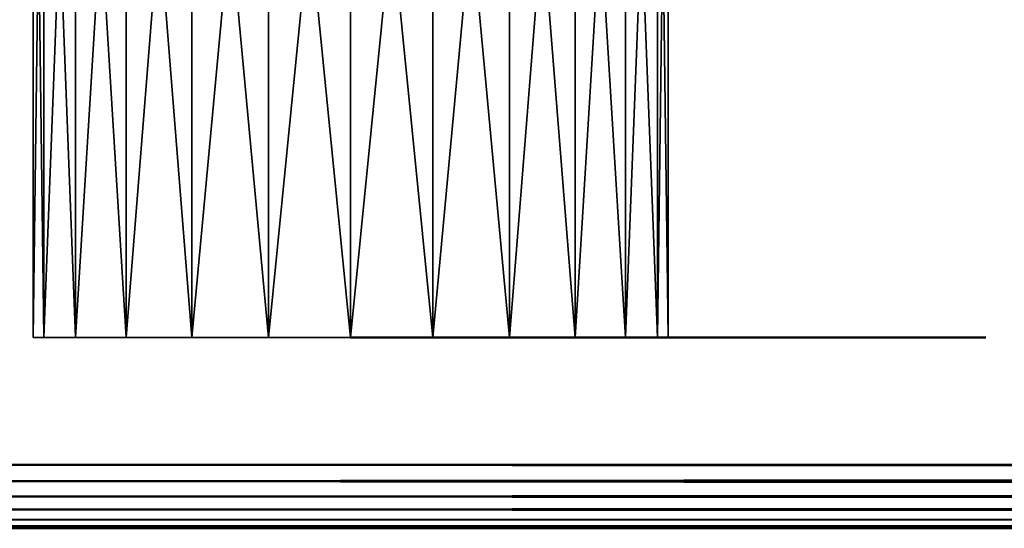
# Model space of a CAD drawing. Header units: millimetres. Extents: x 0 to 359, y -327 to 1.
# Tile 3 of 187: x 15.29 to 30.79, y -312.5 to -304.5. Entities that reach past the tile are written whole.
import ezdxf

# ---------------------------------------------------------------- set-up
doc = ezdxf.new("R2010")
doc.units = ezdxf.units.MM
doc.header["$MEASUREMENT"] = 0
doc.layers.add('0 Misc', color=7, linetype='Continuous', lineweight=35)
doc.layers.add('10 Raster Images', color=7, linetype='Continuous', lineweight=35)

msp = doc.modelspace()

# ---------------------------------------------------------------- linework, layer by layer
at = {"layer": '0 Misc', "color": 160, "linetype": 'Continuous', "lineweight": 25}
for p, q in [((25.33, -309.5, 36.706), (15.5, -309.5, 38)), ((25.5, -309.5, 38), (15.5, -309.5, 38)), ((25.33, -309.5, 68.706), (15.5, -309.5, 70)), ((25.5, -309.5, 70), (15.5, -309.5, 70)), ((25.5, -309.5, 203), (15.5, -309.5, 203)), ((25.33, -309.5, 204.294), (15.5, -309.5, 203)), ((25.33, -309.5, 233.706), (15.5, -309.5, 235)), ((25.5, -309.5, 235), (15.5, -309.5, 235)), ((24.83, -309.5, 35.5), (15.67, -309.5, 36.706)), ((25.33, -309.5, 36.706), (15.67, -309.5, 36.706)), ((25.5, -309.5, 38), (15.67, -309.5, 39.294)), ((25.33, -309.5, 39.294), (15.67, -309.5, 39.294)), ((24.83, -309.5, 67.5), (15.67, -309.5, 68.706)), ((25.33, -309.5, 68.706), (15.67, -309.5, 68.706)), ((25.5, -309.5, 70), (15.67, -309.5, 71.294)), ((25.33, -309.5, 71.294), (15.67, -309.5, 71.294)), ((24.83, -309.5, 200.5), (15.67, -309.5, 201.706)), ((25.33, -309.5, 201.706), (15.67, -309.5, 201.706)), ((25.5, -309.5, 203), (15.67, -309.5, 201.706)), ((25.33, -309.5, 204.294), (15.67, -309.5, 204.294)), ((24.83, -309.5, 232.5), (15.67, -309.5, 233.706)), ((25.33, -309.5, 233.706), (15.67, -309.5, 233.706)), ((25.5, -309.5, 235), (15.67, -309.5, 236.294)), ((25.33, -309.5, 236.294), (15.67, -309.5, 236.294)), ((24.83, -309.5, 35.5), (16.17, -309.5, 35.5)), ((25.33, -309.5, 39.294), (16.17, -309.5, 40.5)), ((24.83, -309.5, 40.5), (16.17, -309.5, 40.5)), ((24.83, -309.5, 67.5), (16.17, -309.5, 67.5)), ((25.33, -309.5, 71.294), (16.17, -309.5, 72.5)), ((24.83, -309.5, 72.5), (16.17, -309.5, 72.5)), ((24.036, -309.5, 199.464), (16.17, -309.5, 200.5)), ((24.83, -309.5, 200.5), (16.17, -309.5, 200.5)), ((25.33, -309.5, 204.294), (16.17, -309.5, 205.5)), ((24.83, -309.5, 205.5), (16.17, -309.5, 205.5)), ((24.036, -309.5, 231.464), (16.17, -309.5, 232.5)), ((24.83, -309.5, 232.5), (16.17, -309.5, 232.5)), ((25.33, -309.5, 236.294), (16.17, -309.5, 237.5)), ((24.83, -309.5, 237.5), (16.17, -309.5, 237.5)), ((23, -309.5, 33.67), (16.964, -309.5, 34.464)), ((24.036, -309.5, 34.464), (16.964, -309.5, 34.464)), ((24.83, -309.5, 35.5), (16.964, -309.5, 34.464)), ((24.83, -309.5, 40.5), (16.964, -309.5, 41.536)), ((24.036, -309.5, 41.536), (16.964, -309.5, 41.536)), ((23, -309.5, 65.67), (16.964, -309.5, 66.464)), ((24.036, -309.5, 66.464), (16.964, -309.5, 66.464)), ((24.83, -309.5, 67.5), (16.964, -309.5, 66.464)), ((24.83, -309.5, 72.5), (16.964, -309.5, 73.536)), ((24.036, -309.5, 73.536), (16.964, -309.5, 73.536)), ((23, -309.5, 198.67), (16.964, -309.5, 199.464)), ((24.036, -309.5, 199.464), (16.964, -309.5, 199.464)), ((24.83, -309.5, 205.5), (16.964, -309.5, 206.536)), ((24.036, -309.5, 206.536), (16.964, -309.5, 206.536)), ((23, -309.5, 230.67), (16.964, -309.5, 231.464)), ((24.036, -309.5, 231.464), (16.964, -309.5, 231.464)), ((24.83, -309.5, 237.5), (16.964, -309.5, 238.536)), ((24.036, -309.5, 238.536), (16.964, -309.5, 238.536)), ((21.794, -309.5, 33.17), (18, -309.5, 33.67)), ((23, -309.5, 33.67), (18, -309.5, 33.67)), ((24.036, -309.5, 41.536), (18, -309.5, 42.33)), ((23, -309.5, 42.33), (18, -309.5, 42.33)), ((21.794, -309.5, 65.17), (18, -309.5, 65.67)), ((23, -309.5, 65.67), (18, -309.5, 65.67)), ((24.036, -309.5, 73.536), (18, -309.5, 74.33)), ((23, -309.5, 74.33), (18, -309.5, 74.33)), ((21.794, -309.5, 198.17), (18, -309.5, 198.67)), ((23, -309.5, 198.67), (18, -309.5, 198.67)), ((24.036, -309.5, 206.536), (18, -309.5, 207.33)), ((23, -309.5, 207.33), (18, -309.5, 207.33)), ((21.794, -309.5, 230.17), (18, -309.5, 230.67)), ((23, -309.5, 230.67), (18, -309.5, 230.67)), ((24.036, -309.5, 238.536), (18, -309.5, 239.33)), ((23, -309.5, 239.33), (18, -309.5, 239.33)), ((21.794, -309.5, 33.17), (19.206, -309.5, 33.17)), ((23, -309.5, 42.33), (19.206, -309.5, 42.83)), ((21.794, -309.5, 42.83), (19.206, -309.5, 42.83)), ((21.794, -309.5, 65.17), (19.206, -309.5, 65.17)), ((23, -309.5, 74.33), (19.206, -309.5, 74.83)), ((21.794, -309.5, 74.83), (19.206, -309.5, 74.83)), ((21.794, -309.5, 198.17), (19.206, -309.5, 198.17)), ((23, -309.5, 207.33), (19.206, -309.5, 207.83)), ((21.794, -309.5, 207.83), (19.206, -309.5, 207.83)), ((21.794, -309.5, 230.17), (19.206, -309.5, 230.17)), ((23, -309.5, 239.33), (19.206, -309.5, 239.83)), ((21.794, -309.5, 239.83), (19.206, -309.5, 239.83))]:
    msp.add_line(p, q, dxfattribs=at).dxf.unprotected_set("ltscale", 0)
at = {"layer": '0 Misc', "color": 160, "linetype": 'Continuous', "lineweight": 50}
for p, q in [((4.5, -311.5, 3), (354.5, -311.5, 3)), ((354.5, -311.5, 165), (4.5, -311.5, 165)), ((4.5, -311.5, 168), (354.5, -311.5, 168)), ((354.5, -311.5, 330), (4.5, -311.5, 330)), ((4.5, -312.5, 164), (354.5, -312.5, 164)), ((354.5, -312.5, 4), (4.5, -312.5, 4)), ((4.5, -312.5, 329), (354.5, -312.5, 329)), ((354.5, -312.5, 169), (4.5, -312.5, 169))]:
    msp.add_line(p, q, dxfattribs=at).dxf.unprotected_set("ltscale", 0)
at = {"layer": '0 Misc', "color": 160, "linetype": 'Continuous', "lineweight": 50, "extrusion": (0, -1, 0)}
for centre in [(25.5, 38, 309.5), (25.5, 70, 309.5), (25.5, 203, 309.5), (25.5, 235, 309.5)]:
    msp.add_circle(centre, 5, dxfattribs=at).dxf.unprotected_set("ltscale", 0)
at = {"layer": '0 Misc', "color": 5, "lineweight": 25}
for points in [[(15.5, -309.5, 38), (15.67, -309.5, 36.706), (15.67, -296.5, 36.706)], [(15.5, -309.5, 38), (15.67, -296.5, 36.706), (15.5, -296.5, 38)], [(15.67, -309.5, 39.294), (15.5, -309.5, 38), (15.5, -296.5, 38)], [(15.67, -296.5, 39.294), (15.67, -309.5, 39.294), (15.5, -296.5, 38)], [(15.5, -309.5, 70), (15.67, -309.5, 68.706), (15.67, -296.5, 68.706)], [(15.5, -309.5, 70), (15.67, -296.5, 68.706), (15.5, -296.5, 70)], [(15.67, -309.5, 71.294), (15.5, -309.5, 70), (15.5, -296.5, 70)], [(15.67, -296.5, 71.294), (15.67, -309.5, 71.294), (15.5, -296.5, 70)], [(15.5, -309.5, 203), (15.67, -309.5, 201.706), (15.67, -296.5, 201.706)], [(15.5, -309.5, 203), (15.67, -296.5, 201.706), (15.5, -296.5, 203)], [(15.67, -309.5, 204.294), (15.5, -309.5, 203), (15.5, -296.5, 203)], [(15.67, -296.5, 204.294), (15.67, -309.5, 204.294), (15.5, -296.5, 203)], [(15.5, -309.5, 235), (15.67, -309.5, 233.706), (15.67, -296.5, 233.706)], [(15.5, -309.5, 235), (15.67, -296.5, 233.706), (15.5, -296.5, 235)], [(15.67, -309.5, 236.294), (15.5, -309.5, 235), (15.5, -296.5, 235)], [(15.67, -296.5, 236.294), (15.67, -309.5, 236.294), (15.5, -296.5, 235)], [(15.67, -296.5, 36.706), (16.17, -309.5, 35.5), (16.17, -296.5, 35.5)], [(15.67, -296.5, 36.706), (15.67, -309.5, 36.706), (16.17, -309.5, 35.5)], [(15.67, -296.5, 39.294), (16.17, -296.5, 40.5), (15.67, -309.5, 39.294)], [(15.67, -309.5, 39.294), (16.17, -296.5, 40.5), (16.17, -309.5, 40.5)], [(15.67, -296.5, 68.706), (16.17, -309.5, 67.5), (16.17, -296.5, 67.5)], [(15.67, -296.5, 68.706), (15.67, -309.5, 68.706), (16.17, -309.5, 67.5)], [(15.67, -296.5, 71.294), (16.17, -296.5, 72.5), (15.67, -309.5, 71.294)], [(15.67, -309.5, 71.294), (16.17, -296.5, 72.5), (16.17, -309.5, 72.5)], [(15.67, -296.5, 201.706), (16.17, -309.5, 200.5), (16.17, -296.5, 200.5)], [(15.67, -296.5, 201.706), (15.67, -309.5, 201.706), (16.17, -309.5, 200.5)], [(15.67, -296.5, 204.294), (16.17, -296.5, 205.5), (15.67, -309.5, 204.294)], [(15.67, -309.5, 204.294), (16.17, -296.5, 205.5), (16.17, -309.5, 205.5)], [(15.67, -296.5, 233.706), (16.17, -309.5, 232.5), (16.17, -296.5, 232.5)], [(15.67, -296.5, 233.706), (15.67, -309.5, 233.706), (16.17, -309.5, 232.5)], [(15.67, -296.5, 236.294), (16.17, -296.5, 237.5), (15.67, -309.5, 236.294)], [(15.67, -309.5, 236.294), (16.17, -296.5, 237.5), (16.17, -309.5, 237.5)], [(16.17, -296.5, 35.5), (16.964, -309.5, 34.464), (16.964, -296.5, 34.464)], [(16.17, -309.5, 40.5), (16.17, -296.5, 40.5), (16.964, -296.5, 41.536)], [(16.964, -309.5, 41.536), (16.17, -309.5, 40.5), (16.964, -296.5, 41.536)], [(16.17, -296.5, 35.5), (16.17, -309.5, 35.5), (16.964, -309.5, 34.464)], [(16.17, -296.5, 67.5), (16.964, -309.5, 66.464), (16.964, -296.5, 66.464)], [(16.17, -309.5, 72.5), (16.17, -296.5, 72.5), (16.964, -296.5, 73.536)], [(16.964, -309.5, 73.536), (16.17, -309.5, 72.5), (16.964, -296.5, 73.536)], [(16.17, -296.5, 67.5), (16.17, -309.5, 67.5), (16.964, -309.5, 66.464)], [(16.17, -296.5, 200.5), (16.964, -309.5, 199.464), (16.964, -296.5, 199.464)], [(16.17, -309.5, 205.5), (16.17, -296.5, 205.5), (16.964, -296.5, 206.536)], [(16.964, -309.5, 206.536), (16.17, -309.5, 205.5), (16.964, -296.5, 206.536)], [(16.17, -296.5, 200.5), (16.17, -309.5, 200.5), (16.964, -309.5, 199.464)], [(16.17, -296.5, 232.5), (16.964, -309.5, 231.464), (16.964, -296.5, 231.464)], [(16.17, -309.5, 237.5), (16.17, -296.5, 237.5), (16.964, -296.5, 238.536)], [(16.964, -309.5, 238.536), (16.17, -309.5, 237.5), (16.964, -296.5, 238.536)], [(16.17, -296.5, 232.5), (16.17, -309.5, 232.5), (16.964, -309.5, 231.464)], [(16.964, -309.5, 34.464), (18, -309.5, 33.67), (18, -296.5, 33.67)], [(16.964, -309.5, 34.464), (18, -296.5, 33.67), (16.964, -296.5, 34.464)], [(18, -309.5, 42.33), (16.964, -309.5, 41.536), (16.964, -296.5, 41.536)], [(18, -296.5, 42.33), (18, -309.5, 42.33), (16.964, -296.5, 41.536)], [(16.964, -309.5, 66.464), (18, -309.5, 65.67), (18, -296.5, 65.67)], [(16.964, -309.5, 66.464), (18, -296.5, 65.67), (16.964, -296.5, 66.464)], [(18, -309.5, 74.33), (16.964, -309.5, 73.536), (16.964, -296.5, 73.536)], [(18, -296.5, 74.33), (18, -309.5, 74.33), (16.964, -296.5, 73.536)], [(16.964, -309.5, 199.464), (18, -309.5, 198.67), (18, -296.5, 198.67)], [(16.964, -309.5, 199.464), (18, -296.5, 198.67), (16.964, -296.5, 199.464)], [(18, -309.5, 207.33), (16.964, -309.5, 206.536), (16.964, -296.5, 206.536)], [(18, -296.5, 207.33), (18, -309.5, 207.33), (16.964, -296.5, 206.536)], [(16.964, -309.5, 231.464), (18, -309.5, 230.67), (18, -296.5, 230.67)], [(16.964, -309.5, 231.464), (18, -296.5, 230.67), (16.964, -296.5, 231.464)], [(18, -309.5, 239.33), (16.964, -309.5, 238.536), (16.964, -296.5, 238.536)], [(18, -296.5, 239.33), (18, -309.5, 239.33), (16.964, -296.5, 238.536)], [(18, -296.5, 33.67), (19.206, -309.5, 33.17), (19.206, -296.5, 33.17)], [(18, -296.5, 33.67), (18, -309.5, 33.67), (19.206, -309.5, 33.17)], [(18, -296.5, 42.33), (19.206, -296.5, 42.83), (18, -309.5, 42.33)], [(18, -309.5, 42.33), (19.206, -296.5, 42.83), (19.206, -309.5, 42.83)], [(18, -296.5, 65.67), (19.206, -309.5, 65.17), (19.206, -296.5, 65.17)], [(18, -296.5, 65.67), (18, -309.5, 65.67), (19.206, -309.5, 65.17)], [(18, -296.5, 74.33), (19.206, -296.5, 74.83), (18, -309.5, 74.33)], [(18, -309.5, 74.33), (19.206, -296.5, 74.83), (19.206, -309.5, 74.83)], [(18, -296.5, 198.67), (19.206, -309.5, 198.17), (19.206, -296.5, 198.17)], [(18, -296.5, 198.67), (18, -309.5, 198.67), (19.206, -309.5, 198.17)], [(18, -296.5, 207.33), (19.206, -296.5, 207.83), (18, -309.5, 207.33)], [(18, -309.5, 207.33), (19.206, -296.5, 207.83), (19.206, -309.5, 207.83)], [(18, -296.5, 230.67), (19.206, -309.5, 230.17), (19.206, -296.5, 230.17)], [(18, -296.5, 230.67), (18, -309.5, 230.67), (19.206, -309.5, 230.17)], [(18, -296.5, 239.33), (19.206, -296.5, 239.83), (18, -309.5, 239.33)], [(18, -309.5, 239.33), (19.206, -296.5, 239.83), (19.206, -309.5, 239.83)], [(19.206, -296.5, 33.17), (20.5, -309.5, 33), (20.5, -296.5, 33)], [(19.206, -309.5, 42.83), (19.206, -296.5, 42.83), (20.5, -296.5, 43)], [(20.5, -309.5, 43), (19.206, -309.5, 42.83), (20.5, -296.5, 43)], [(19.206, -296.5, 33.17), (19.206, -309.5, 33.17), (20.5, -309.5, 33)], [(19.206, -296.5, 65.17), (20.5, -309.5, 65), (20.5, -296.5, 65)], [(19.206, -309.5, 74.83), (19.206, -296.5, 74.83), (20.5, -296.5, 75)], [(20.5, -309.5, 75), (19.206, -309.5, 74.83), (20.5, -296.5, 75)], [(19.206, -296.5, 65.17), (19.206, -309.5, 65.17), (20.5, -309.5, 65)], [(19.206, -296.5, 198.17), (20.5, -309.5, 198), (20.5, -296.5, 198)], [(19.206, -309.5, 207.83), (19.206, -296.5, 207.83), (20.5, -296.5, 208)], [(20.5, -309.5, 208), (19.206, -309.5, 207.83), (20.5, -296.5, 208)], [(19.206, -296.5, 198.17), (19.206, -309.5, 198.17), (20.5, -309.5, 198)], [(19.206, -296.5, 230.17), (20.5, -309.5, 230), (20.5, -296.5, 230)], [(19.206, -309.5, 239.83), (19.206, -296.5, 239.83), (20.5, -296.5, 240)], [(20.5, -309.5, 240), (19.206, -309.5, 239.83), (20.5, -296.5, 240)], [(19.206, -296.5, 230.17), (19.206, -309.5, 230.17), (20.5, -309.5, 230)], [(20.5, -309.5, 33), (21.794, -309.5, 33.17), (21.794, -296.5, 33.17)], [(20.5, -309.5, 33), (21.794, -296.5, 33.17), (20.5, -296.5, 33)], [(21.794, -309.5, 42.83), (20.5, -309.5, 43), (20.5, -296.5, 43)], [(21.794, -296.5, 42.83), (21.794, -309.5, 42.83), (20.5, -296.5, 43)], [(20.5, -309.5, 65), (21.794, -309.5, 65.17), (21.794, -296.5, 65.17)], [(20.5, -309.5, 65), (21.794, -296.5, 65.17), (20.5, -296.5, 65)], [(21.794, -309.5, 74.83), (20.5, -309.5, 75), (20.5, -296.5, 75)], [(21.794, -296.5, 74.83), (21.794, -309.5, 74.83), (20.5, -296.5, 75)], [(20.5, -309.5, 198), (21.794, -309.5, 198.17), (21.794, -296.5, 198.17)], [(20.5, -309.5, 198), (21.794, -296.5, 198.17), (20.5, -296.5, 198)], [(21.794, -309.5, 207.83), (20.5, -309.5, 208), (20.5, -296.5, 208)], [(21.794, -296.5, 207.83), (21.794, -309.5, 207.83), (20.5, -296.5, 208)], [(20.5, -309.5, 230), (21.794, -309.5, 230.17), (21.794, -296.5, 230.17)], [(20.5, -309.5, 230), (21.794, -296.5, 230.17), (20.5, -296.5, 230)], [(21.794, -309.5, 239.83), (20.5, -309.5, 240), (20.5, -296.5, 240)], [(21.794, -296.5, 239.83), (21.794, -309.5, 239.83), (20.5, -296.5, 240)], [(21.794, -296.5, 33.17), (23, -309.5, 33.67), (23, -296.5, 33.67)], [(21.794, -296.5, 33.17), (21.794, -309.5, 33.17), (23, -309.5, 33.67)], [(21.794, -296.5, 42.83), (23, -296.5, 42.33), (21.794, -309.5, 42.83)], [(21.794, -309.5, 42.83), (23, -296.5, 42.33), (23, -309.5, 42.33)], [(21.794, -296.5, 65.17), (23, -309.5, 65.67), (23, -296.5, 65.67)], [(21.794, -296.5, 65.17), (21.794, -309.5, 65.17), (23, -309.5, 65.67)], [(21.794, -296.5, 74.83), (23, -296.5, 74.33), (21.794, -309.5, 74.83)], [(21.794, -309.5, 74.83), (23, -296.5, 74.33), (23, -309.5, 74.33)], [(21.794, -296.5, 198.17), (23, -309.5, 198.67), (23, -296.5, 198.67)], [(21.794, -296.5, 198.17), (21.794, -309.5, 198.17), (23, -309.5, 198.67)], [(21.794, -296.5, 207.83), (23, -296.5, 207.33), (21.794, -309.5, 207.83)], [(21.794, -309.5, 207.83), (23, -296.5, 207.33), (23, -309.5, 207.33)], [(21.794, -296.5, 230.17), (23, -309.5, 230.67), (23, -296.5, 230.67)], [(21.794, -296.5, 230.17), (21.794, -309.5, 230.17), (23, -309.5, 230.67)], [(21.794, -296.5, 239.83), (23, -296.5, 239.33), (21.794, -309.5, 239.83)], [(21.794, -309.5, 239.83), (23, -296.5, 239.33), (23, -309.5, 239.33)], [(23, -296.5, 33.67), (24.036, -309.5, 34.464), (24.036, -296.5, 34.464)], [(23, -309.5, 42.33), (23, -296.5, 42.33), (24.036, -296.5, 41.536)], [(24.036, -309.5, 41.536), (23, -309.5, 42.33), (24.036, -296.5, 41.536)], [(23, -296.5, 33.67), (23, -309.5, 33.67), (24.036, -309.5, 34.464)], [(23, -296.5, 65.67), (24.036, -309.5, 66.464), (24.036, -296.5, 66.464)], [(23, -309.5, 74.33), (23, -296.5, 74.33), (24.036, -296.5, 73.536)], [(24.036, -309.5, 73.536), (23, -309.5, 74.33), (24.036, -296.5, 73.536)], [(23, -296.5, 65.67), (23, -309.5, 65.67), (24.036, -309.5, 66.464)], [(23, -296.5, 198.67), (24.036, -309.5, 199.464), (24.036, -296.5, 199.464)], [(23, -309.5, 207.33), (23, -296.5, 207.33), (24.036, -296.5, 206.536)], [(24.036, -309.5, 206.536), (23, -309.5, 207.33), (24.036, -296.5, 206.536)], [(23, -296.5, 198.67), (23, -309.5, 198.67), (24.036, -309.5, 199.464)], [(23, -296.5, 230.67), (24.036, -309.5, 231.464), (24.036, -296.5, 231.464)], [(23, -309.5, 239.33), (23, -296.5, 239.33), (24.036, -296.5, 238.536)], [(24.036, -309.5, 238.536), (23, -309.5, 239.33), (24.036, -296.5, 238.536)], [(23, -296.5, 230.67), (23, -309.5, 230.67), (24.036, -309.5, 231.464)], [(24.83, -309.5, 35.5), (24.83, -296.5, 35.5), (24.036, -296.5, 34.464)], [(24.036, -309.5, 34.464), (24.83, -309.5, 35.5), (24.036, -296.5, 34.464)], [(24.83, -296.5, 40.5), (24.036, -309.5, 41.536), (24.036, -296.5, 41.536)], [(24.83, -296.5, 40.5), (24.83, -309.5, 40.5), (24.036, -309.5, 41.536)], [(24.83, -309.5, 67.5), (24.83, -296.5, 67.5), (24.036, -296.5, 66.464)], [(24.036, -309.5, 66.464), (24.83, -309.5, 67.5), (24.036, -296.5, 66.464)], [(24.83, -296.5, 72.5), (24.036, -309.5, 73.536), (24.036, -296.5, 73.536)], [(24.83, -296.5, 72.5), (24.83, -309.5, 72.5), (24.036, -309.5, 73.536)], [(24.83, -309.5, 200.5), (24.83, -296.5, 200.5), (24.036, -296.5, 199.464)], [(24.036, -309.5, 199.464), (24.83, -309.5, 200.5), (24.036, -296.5, 199.464)], [(24.83, -296.5, 205.5), (24.036, -309.5, 206.536), (24.036, -296.5, 206.536)], [(24.83, -296.5, 205.5), (24.83, -309.5, 205.5), (24.036, -309.5, 206.536)], [(24.83, -309.5, 232.5), (24.83, -296.5, 232.5), (24.036, -296.5, 231.464)], [(24.036, -309.5, 231.464), (24.83, -309.5, 232.5), (24.036, -296.5, 231.464)], [(24.83, -296.5, 237.5), (24.036, -309.5, 238.536), (24.036, -296.5, 238.536)], [(24.83, -296.5, 237.5), (24.83, -309.5, 237.5), (24.036, -309.5, 238.536)], [(25.33, -296.5, 36.706), (24.83, -309.5, 35.5), (25.33, -309.5, 36.706)], [(25.33, -296.5, 36.706), (24.83, -296.5, 35.5), (24.83, -309.5, 35.5)], [(25.33, -309.5, 39.294), (24.83, -309.5, 40.5), (24.83, -296.5, 40.5)], [(25.33, -309.5, 39.294), (24.83, -296.5, 40.5), (25.33, -296.5, 39.294)], [(25.33, -296.5, 68.706), (24.83, -309.5, 67.5), (25.33, -309.5, 68.706)], [(25.33, -296.5, 68.706), (24.83, -296.5, 67.5), (24.83, -309.5, 67.5)], [(25.33, -309.5, 71.294), (24.83, -309.5, 72.5), (24.83, -296.5, 72.5)], [(25.33, -309.5, 71.294), (24.83, -296.5, 72.5), (25.33, -296.5, 71.294)], [(25.33, -296.5, 201.706), (24.83, -309.5, 200.5), (25.33, -309.5, 201.706)], [(25.33, -296.5, 201.706), (24.83, -296.5, 200.5), (24.83, -309.5, 200.5)], [(25.33, -309.5, 204.294), (24.83, -309.5, 205.5), (24.83, -296.5, 205.5)], [(25.33, -309.5, 204.294), (24.83, -296.5, 205.5), (25.33, -296.5, 204.294)], [(25.33, -296.5, 233.706), (24.83, -309.5, 232.5), (25.33, -309.5, 233.706)], [(25.33, -296.5, 233.706), (24.83, -296.5, 232.5), (24.83, -309.5, 232.5)], [(25.33, -309.5, 236.294), (24.83, -309.5, 237.5), (24.83, -296.5, 237.5)], [(25.33, -309.5, 236.294), (24.83, -296.5, 237.5), (25.33, -296.5, 236.294)], [(25.5, -296.5, 38), (25.33, -309.5, 39.294), (25.33, -296.5, 39.294)], [(25.33, -296.5, 36.706), (25.5, -309.5, 38), (25.5, -296.5, 38)], [(25.33, -296.5, 36.706), (25.33, -309.5, 36.706), (25.5, -309.5, 38)], [(25.5, -296.5, 38), (25.5, -309.5, 38), (25.33, -309.5, 39.294)], [(25.5, -296.5, 70), (25.33, -309.5, 71.294), (25.33, -296.5, 71.294)], [(25.33, -296.5, 68.706), (25.5, -309.5, 70), (25.5, -296.5, 70)], [(25.33, -296.5, 68.706), (25.33, -309.5, 68.706), (25.5, -309.5, 70)], [(25.5, -296.5, 70), (25.5, -309.5, 70), (25.33, -309.5, 71.294)], [(25.5, -296.5, 203), (25.33, -309.5, 204.294), (25.33, -296.5, 204.294)], [(25.33, -296.5, 201.706), (25.5, -309.5, 203), (25.5, -296.5, 203)], [(25.33, -296.5, 201.706), (25.33, -309.5, 201.706), (25.5, -309.5, 203)], [(25.5, -296.5, 203), (25.5, -309.5, 203), (25.33, -309.5, 204.294)], [(25.5, -296.5, 235), (25.33, -309.5, 236.294), (25.33, -296.5, 236.294)], [(25.33, -296.5, 233.706), (25.5, -309.5, 235), (25.5, -296.5, 235)], [(25.33, -296.5, 233.706), (25.33, -309.5, 233.706), (25.5, -309.5, 235)], [(25.5, -296.5, 235), (25.5, -309.5, 235), (25.33, -309.5, 236.294)], [(25.33, -309.5, 36.706), (15.67, -309.5, 36.706), (15.5, -309.5, 38)], [(25.33, -309.5, 36.706), (15.5, -309.5, 38), (25.5, -309.5, 38)], [(25.5, -309.5, 38), (15.5, -309.5, 38), (15.67, -309.5, 39.294)], [(25.33, -309.5, 68.706), (15.67, -309.5, 68.706), (15.5, -309.5, 70)], [(25.33, -309.5, 68.706), (15.5, -309.5, 70), (25.5, -309.5, 70)], [(25.5, -309.5, 70), (15.5, -309.5, 70), (15.67, -309.5, 71.294)], [(25.5, -309.5, 203), (15.67, -309.5, 201.706), (15.5, -309.5, 203)], [(25.5, -309.5, 203), (15.5, -309.5, 203), (25.33, -309.5, 204.294)], [(25.33, -309.5, 204.294), (15.5, -309.5, 203), (15.67, -309.5, 204.294)], [(25.33, -309.5, 233.706), (15.67, -309.5, 233.706), (15.5, -309.5, 235)], [(25.33, -309.5, 233.706), (15.5, -309.5, 235), (25.5, -309.5, 235)], [(25.5, -309.5, 235), (15.5, -309.5, 235), (15.67, -309.5, 236.294)], [(24.83, -309.5, 35.5), (16.17, -309.5, 35.5), (15.67, -309.5, 36.706)], [(24.83, -309.5, 35.5), (15.67, -309.5, 36.706), (25.33, -309.5, 36.706)], [(25.5, -309.5, 38), (15.67, -309.5, 39.294), (25.33, -309.5, 39.294)], [(25.33, -309.5, 39.294), (15.67, -309.5, 39.294), (16.17, -309.5, 40.5)], [(24.83, -309.5, 67.5), (16.17, -309.5, 67.5), (15.67, -309.5, 68.706)], [(24.83, -309.5, 67.5), (15.67, -309.5, 68.706), (25.33, -309.5, 68.706)], [(25.5, -309.5, 70), (15.67, -309.5, 71.294), (25.33, -309.5, 71.294)], [(25.33, -309.5, 71.294), (15.67, -309.5, 71.294), (16.17, -309.5, 72.5)], [(24.83, -309.5, 200.5), (16.17, -309.5, 200.5), (15.67, -309.5, 201.706)], [(24.83, -309.5, 200.5), (15.67, -309.5, 201.706), (25.33, -309.5, 201.706)], [(25.33, -309.5, 201.706), (15.67, -309.5, 201.706), (25.5, -309.5, 203)], [(25.33, -309.5, 204.294), (15.67, -309.5, 204.294), (16.17, -309.5, 205.5)], [(24.83, -309.5, 232.5), (16.17, -309.5, 232.5), (15.67, -309.5, 233.706)], [(24.83, -309.5, 232.5), (15.67, -309.5, 233.706), (25.33, -309.5, 233.706)], [(25.5, -309.5, 235), (15.67, -309.5, 236.294), (25.33, -309.5, 236.294)], [(25.33, -309.5, 236.294), (15.67, -309.5, 236.294), (16.17, -309.5, 237.5)], [(24.83, -309.5, 35.5), (16.964, -309.5, 34.464), (16.17, -309.5, 35.5)], [(25.33, -309.5, 39.294), (16.17, -309.5, 40.5), (24.83, -309.5, 40.5)], [(24.83, -309.5, 40.5), (16.17, -309.5, 40.5), (16.964, -309.5, 41.536)], [(24.83, -309.5, 67.5), (16.964, -309.5, 66.464), (16.17, -309.5, 67.5)], [(25.33, -309.5, 71.294), (16.17, -309.5, 72.5), (24.83, -309.5, 72.5)], [(24.83, -309.5, 72.5), (16.17, -309.5, 72.5), (16.964, -309.5, 73.536)], [(24.036, -309.5, 199.464), (16.964, -309.5, 199.464), (16.17, -309.5, 200.5)], [(24.036, -309.5, 199.464), (16.17, -309.5, 200.5), (24.83, -309.5, 200.5)], [(25.33, -309.5, 204.294), (16.17, -309.5, 205.5), (24.83, -309.5, 205.5)], [(24.83, -309.5, 205.5), (16.17, -309.5, 205.5), (16.964, -309.5, 206.536)], [(24.036, -309.5, 231.464), (16.964, -309.5, 231.464), (16.17, -309.5, 232.5)], [(24.036, -309.5, 231.464), (16.17, -309.5, 232.5), (24.83, -309.5, 232.5)], [(25.33, -309.5, 236.294), (16.17, -309.5, 237.5), (24.83, -309.5, 237.5)], [(24.83, -309.5, 237.5), (16.17, -309.5, 237.5), (16.964, -309.5, 238.536)], [(23, -309.5, 33.67), (18, -309.5, 33.67), (16.964, -309.5, 34.464)], [(23, -309.5, 33.67), (16.964, -309.5, 34.464), (24.036, -309.5, 34.464)], [(24.036, -309.5, 34.464), (16.964, -309.5, 34.464), (24.83, -309.5, 35.5)], [(24.83, -309.5, 40.5), (16.964, -309.5, 41.536), (24.036, -309.5, 41.536)], [(24.036, -309.5, 41.536), (16.964, -309.5, 41.536), (18, -309.5, 42.33)], [(23, -309.5, 65.67), (18, -309.5, 65.67), (16.964, -309.5, 66.464)], [(23, -309.5, 65.67), (16.964, -309.5, 66.464), (24.036, -309.5, 66.464)], [(24.036, -309.5, 66.464), (16.964, -309.5, 66.464), (24.83, -309.5, 67.5)], [(24.83, -309.5, 72.5), (16.964, -309.5, 73.536), (24.036, -309.5, 73.536)], [(24.036, -309.5, 73.536), (16.964, -309.5, 73.536), (18, -309.5, 74.33)], [(23, -309.5, 198.67), (18, -309.5, 198.67), (16.964, -309.5, 199.464)], [(23, -309.5, 198.67), (16.964, -309.5, 199.464), (24.036, -309.5, 199.464)], [(24.83, -309.5, 205.5), (16.964, -309.5, 206.536), (24.036, -309.5, 206.536)], [(24.036, -309.5, 206.536), (16.964, -309.5, 206.536), (18, -309.5, 207.33)], [(23, -309.5, 230.67), (18, -309.5, 230.67), (16.964, -309.5, 231.464)], [(23, -309.5, 230.67), (16.964, -309.5, 231.464), (24.036, -309.5, 231.464)], [(24.83, -309.5, 237.5), (16.964, -309.5, 238.536), (24.036, -309.5, 238.536)], [(24.036, -309.5, 238.536), (16.964, -309.5, 238.536), (18, -309.5, 239.33)], [(21.794, -309.5, 33.17), (19.206, -309.5, 33.17), (18, -309.5, 33.67)], [(21.794, -309.5, 33.17), (18, -309.5, 33.67), (23, -309.5, 33.67)], [(24.036, -309.5, 41.536), (18, -309.5, 42.33), (23, -309.5, 42.33)], [(23, -309.5, 42.33), (18, -309.5, 42.33), (19.206, -309.5, 42.83)], [(21.794, -309.5, 65.17), (19.206, -309.5, 65.17), (18, -309.5, 65.67)], [(21.794, -309.5, 65.17), (18, -309.5, 65.67), (23, -309.5, 65.67)], [(24.036, -309.5, 73.536), (18, -309.5, 74.33), (23, -309.5, 74.33)], [(23, -309.5, 74.33), (18, -309.5, 74.33), (19.206, -309.5, 74.83)], [(21.794, -309.5, 198.17), (19.206, -309.5, 198.17), (18, -309.5, 198.67)], [(21.794, -309.5, 198.17), (18, -309.5, 198.67), (23, -309.5, 198.67)], [(24.036, -309.5, 206.536), (18, -309.5, 207.33), (23, -309.5, 207.33)], [(23, -309.5, 207.33), (18, -309.5, 207.33), (19.206, -309.5, 207.83)], [(21.794, -309.5, 230.17), (19.206, -309.5, 230.17), (18, -309.5, 230.67)], [(21.794, -309.5, 230.17), (18, -309.5, 230.67), (23, -309.5, 230.67)], [(24.036, -309.5, 238.536), (18, -309.5, 239.33), (23, -309.5, 239.33)], [(23, -309.5, 239.33), (18, -309.5, 239.33), (19.206, -309.5, 239.83)], [(19.206, -309.5, 33.17), (21.794, -309.5, 33.17), (20.5, -309.5, 33)], [(23, -309.5, 42.33), (19.206, -309.5, 42.83), (21.794, -309.5, 42.83)], [(21.794, -309.5, 42.83), (19.206, -309.5, 42.83), (20.5, -309.5, 43)], [(19.206, -309.5, 65.17), (21.794, -309.5, 65.17), (20.5, -309.5, 65)], [(23, -309.5, 74.33), (19.206, -309.5, 74.83), (21.794, -309.5, 74.83)], [(21.794, -309.5, 74.83), (19.206, -309.5, 74.83), (20.5, -309.5, 75)], [(19.206, -309.5, 198.17), (21.794, -309.5, 198.17), (20.5, -309.5, 198)], [(23, -309.5, 207.33), (19.206, -309.5, 207.83), (21.794, -309.5, 207.83)], [(21.794, -309.5, 207.83), (19.206, -309.5, 207.83), (20.5, -309.5, 208)], [(19.206, -309.5, 230.17), (21.794, -309.5, 230.17), (20.5, -309.5, 230)], [(23, -309.5, 239.33), (19.206, -309.5, 239.83), (21.794, -309.5, 239.83)], [(21.794, -309.5, 239.83), (19.206, -309.5, 239.83), (20.5, -309.5, 240)], [(4.5, -311.759, 3.034), (4.5, -311.5, 3), (354.5, -311.759, 3.034)], [(354.5, -311.759, 3.034), (4.5, -311.5, 3), (354.5, -311.5, 3)], [(354.5, -311.759, 164.966), (354.5, -311.5, 165), (4.5, -311.759, 164.966)], [(4.5, -311.759, 164.966), (354.5, -311.5, 165), (4.5, -311.5, 165)], [(4.5, -311.759, 168.034), (4.5, -311.5, 168), (354.5, -311.759, 168.034)], [(354.5, -311.759, 168.034), (4.5, -311.5, 168), (354.5, -311.5, 168)], [(354.5, -311.759, 329.966), (354.5, -311.5, 330), (4.5, -311.759, 329.966)], [(4.5, -311.759, 329.966), (354.5, -311.5, 330), (4.5, -311.5, 330)], [(354.5, -311.759, 3.034), (354.5, -312, 3.134), (4.5, -312, 3.134)], [(4.5, -311.759, 3.034), (354.5, -311.759, 3.034), (4.5, -312, 3.134)], [(4.5, -311.759, 164.966), (4.5, -312, 164.866), (354.5, -312, 164.866)], [(354.5, -311.759, 164.966), (4.5, -311.759, 164.966), (354.5, -312, 164.866)], [(354.5, -311.759, 168.034), (354.5, -312, 168.134), (4.5, -312, 168.134)], [(4.5, -311.759, 168.034), (354.5, -311.759, 168.034), (4.5, -312, 168.134)], [(4.5, -311.759, 329.966), (4.5, -312, 329.866), (354.5, -312, 329.866)], [(354.5, -311.759, 329.966), (4.5, -311.759, 329.966), (354.5, -312, 329.866)], [(354.5, -312.207, 3.293), (4.5, -312.207, 3.293), (4.5, -312, 3.134)], [(354.5, -312, 3.134), (354.5, -312.207, 3.293), (4.5, -312, 3.134)], [(4.5, -312.207, 164.707), (354.5, -312.207, 164.707), (354.5, -312, 164.866)], [(4.5, -312, 164.866), (4.5, -312.207, 164.707), (354.5, -312, 164.866)], [(354.5, -312.207, 168.293), (4.5, -312.207, 168.293), (4.5, -312, 168.134)], [(354.5, -312, 168.134), (354.5, -312.207, 168.293), (4.5, -312, 168.134)], [(4.5, -312.207, 329.707), (354.5, -312.207, 329.707), (354.5, -312, 329.866)], [(4.5, -312, 329.866), (4.5, -312.207, 329.707), (354.5, -312, 329.866)], [(4.5, -312.366, 3.5), (4.5, -312.207, 3.293), (354.5, -312.366, 3.5)], [(354.5, -312.366, 3.5), (4.5, -312.207, 3.293), (354.5, -312.207, 3.293)], [(354.5, -312.366, 164.5), (354.5, -312.207, 164.707), (4.5, -312.366, 164.5)], [(4.5, -312.366, 164.5), (354.5, -312.207, 164.707), (4.5, -312.207, 164.707)], [(4.5, -312.366, 168.5), (4.5, -312.207, 168.293), (354.5, -312.366, 168.5)], [(354.5, -312.366, 168.5), (4.5, -312.207, 168.293), (354.5, -312.207, 168.293)], [(354.5, -312.366, 329.5), (354.5, -312.207, 329.707), (4.5, -312.366, 329.5)], [(4.5, -312.366, 329.5), (354.5, -312.207, 329.707), (4.5, -312.207, 329.707)], [(354.5, -312.366, 3.5), (354.5, -312.466, 3.741), (4.5, -312.466, 3.741)], [(4.5, -312.366, 3.5), (354.5, -312.366, 3.5), (4.5, -312.466, 3.741)], [(4.5, -312.366, 164.5), (4.5, -312.466, 164.259), (354.5, -312.466, 164.259)], [(354.5, -312.366, 164.5), (4.5, -312.366, 164.5), (354.5, -312.466, 164.259)], [(354.5, -312.366, 168.5), (354.5, -312.466, 168.741), (4.5, -312.466, 168.741)], [(4.5, -312.366, 168.5), (354.5, -312.366, 168.5), (4.5, -312.466, 168.741)], [(4.5, -312.366, 329.5), (4.5, -312.466, 329.259), (354.5, -312.466, 329.259)], [(354.5, -312.366, 329.5), (4.5, -312.366, 329.5), (354.5, -312.466, 329.259)], [(354.5, -312.5, 4), (4.5, -312.5, 4), (4.5, -312.466, 3.741)], [(354.5, -312.466, 3.741), (354.5, -312.5, 4), (4.5, -312.466, 3.741)], [(4.5, -312.5, 164), (354.5, -312.5, 164), (354.5, -312.466, 164.259)], [(4.5, -312.466, 164.259), (4.5, -312.5, 164), (354.5, -312.466, 164.259)], [(354.5, -312.5, 169), (4.5, -312.5, 169), (4.5, -312.466, 168.741)], [(354.5, -312.466, 168.741), (354.5, -312.5, 169), (4.5, -312.466, 168.741)], [(4.5, -312.5, 329), (354.5, -312.5, 329), (354.5, -312.466, 329.259)], [(4.5, -312.466, 329.259), (4.5, -312.5, 329), (354.5, -312.466, 329.259)]]:
    msp.add_3dface(points, dxfattribs=at)
for points, invisible_edges in [([(354.5, -297.5, 3), (4.5, -311.5, 3), (4.5, -297.5, 3)], 1), ([(354.5, -297.5, 3), (354.5, -311.5, 3), (4.5, -311.5, 3)], 12), ([(4.5, -297.5, 165), (354.5, -311.5, 165), (354.5, -297.5, 165)], 1), ([(4.5, -297.5, 165), (4.5, -311.5, 165), (354.5, -311.5, 165)], 12), ([(354.5, -297.5, 168), (4.5, -311.5, 168), (4.5, -297.5, 168)], 1), ([(354.5, -297.5, 168), (354.5, -311.5, 168), (4.5, -311.5, 168)], 12), ([(4.5, -297.5, 330), (354.5, -311.5, 330), (354.5, -297.5, 330)], 1), ([(4.5, -297.5, 330), (4.5, -311.5, 330), (354.5, -311.5, 330)], 12), ([(4.5, -312.5, 164), (354.5, -312.5, 4), (354.5, -312.5, 164)], 1), ([(4.5, -312.5, 164), (4.5, -312.5, 4), (354.5, -312.5, 4)], 12), ([(4.5, -312.5, 329), (354.5, -312.5, 169), (354.5, -312.5, 329)], 1), ([(4.5, -312.5, 329), (4.5, -312.5, 169), (354.5, -312.5, 169)], 12)]:
    msp.add_3dface(points, dxfattribs=dict(at, invisible_edges=invisible_edges))
at = {"layer": '10 Raster Images', "color": 160, "linetype": 'Continuous', "lineweight": 25}
for p, q in [((15.5, -309.5, 38), (15.67, -309.5, 36.706)), ((15.67, -309.5, 39.294), (15.5, -309.5, 38)), ((15.5, -309.5, 70), (15.67, -309.5, 68.706)), ((15.67, -309.5, 71.294), (15.5, -309.5, 70)), ((15.5, -309.5, 203), (15.67, -309.5, 201.706)), ((15.67, -309.5, 204.294), (15.5, -309.5, 203)), ((15.5, -309.5, 235), (15.67, -309.5, 233.706)), ((15.67, -309.5, 236.294), (15.5, -309.5, 235)), ((15.67, -309.5, 36.706), (16.17, -309.5, 35.5)), ((16.17, -309.5, 40.5), (15.67, -309.5, 39.294)), ((15.67, -309.5, 68.706), (16.17, -309.5, 67.5)), ((16.17, -309.5, 72.5), (15.67, -309.5, 71.294)), ((15.67, -309.5, 201.706), (16.17, -309.5, 200.5)), ((16.17, -309.5, 205.5), (15.67, -309.5, 204.294)), ((15.67, -309.5, 233.706), (16.17, -309.5, 232.5)), ((16.17, -309.5, 237.5), (15.67, -309.5, 236.294)), ((16.17, -309.5, 35.5), (16.964, -309.5, 34.464)), ((16.964, -309.5, 41.536), (16.17, -309.5, 40.5)), ((16.17, -309.5, 67.5), (16.964, -309.5, 66.464)), ((16.964, -309.5, 73.536), (16.17, -309.5, 72.5)), ((16.17, -309.5, 200.5), (16.964, -309.5, 199.464)), ((16.964, -309.5, 206.536), (16.17, -309.5, 205.5)), ((16.17, -309.5, 232.5), (16.964, -309.5, 231.464)), ((16.964, -309.5, 238.536), (16.17, -309.5, 237.5)), ((16.964, -309.5, 34.464), (18, -309.5, 33.67)), ((18, -309.5, 42.33), (16.964, -309.5, 41.536)), ((16.964, -309.5, 66.464), (18, -309.5, 65.67)), ((18, -309.5, 74.33), (16.964, -309.5, 73.536)), ((16.964, -309.5, 199.464), (18, -309.5, 198.67)), ((18, -309.5, 207.33), (16.964, -309.5, 206.536)), ((16.964, -309.5, 231.464), (18, -309.5, 230.67)), ((18, -309.5, 239.33), (16.964, -309.5, 238.536)), ((18, -309.5, 33.67), (19.206, -309.5, 33.17)), ((19.206, -309.5, 42.83), (18, -309.5, 42.33)), ((18, -309.5, 65.67), (19.206, -309.5, 65.17)), ((19.206, -309.5, 74.83), (18, -309.5, 74.33)), ((18, -309.5, 198.67), (19.206, -309.5, 198.17)), ((19.206, -309.5, 207.83), (18, -309.5, 207.33)), ((18, -309.5, 230.67), (19.206, -309.5, 230.17)), ((19.206, -309.5, 239.83), (18, -309.5, 239.33)), ((19.206, -309.5, 33.17), (20.5, -309.5, 33)), ((20.5, -309.5, 43), (19.206, -309.5, 42.83)), ((19.206, -309.5, 65.17), (20.5, -309.5, 65)), ((20.5, -309.5, 75), (19.206, -309.5, 74.83)), ((19.206, -309.5, 198.17), (20.5, -309.5, 198)), ((20.5, -309.5, 208), (19.206, -309.5, 207.83)), ((19.206, -309.5, 230.17), (20.5, -309.5, 230)), ((20.5, -309.5, 240), (19.206, -309.5, 239.83)), ((20.5, -309.5, 33), (21.794, -309.5, 33.17)), ((21.794, -309.5, 42.83), (20.5, -309.5, 43)), ((20.5, -309.5, 65), (21.794, -309.5, 65.17)), ((21.794, -309.5, 74.83), (20.5, -309.5, 75)), ((20.5, -309.5, 198), (21.794, -309.5, 198.17)), ((21.794, -309.5, 207.83), (20.5, -309.5, 208)), ((20.5, -309.5, 230), (21.794, -309.5, 230.17)), ((21.794, -309.5, 239.83), (20.5, -309.5, 240)), ((21.794, -309.5, 33.17), (23, -309.5, 33.67)), ((23, -309.5, 42.33), (21.794, -309.5, 42.83)), ((21.794, -309.5, 65.17), (23, -309.5, 65.67)), ((23, -309.5, 74.33), (21.794, -309.5, 74.83)), ((21.794, -309.5, 198.17), (23, -309.5, 198.67)), ((23, -309.5, 207.33), (21.794, -309.5, 207.83)), ((21.794, -309.5, 230.17), (23, -309.5, 230.67)), ((23, -309.5, 239.33), (21.794, -309.5, 239.83)), ((23, -309.5, 33.67), (24.036, -309.5, 34.464)), ((24.036, -309.5, 41.536), (23, -309.5, 42.33)), ((23, -309.5, 65.67), (24.036, -309.5, 66.464)), ((24.036, -309.5, 73.536), (23, -309.5, 74.33)), ((23, -309.5, 198.67), (24.036, -309.5, 199.464)), ((24.036, -309.5, 206.536), (23, -309.5, 207.33)), ((23, -309.5, 230.67), (24.036, -309.5, 231.464)), ((24.036, -309.5, 238.536), (23, -309.5, 239.33)), ((24.036, -309.5, 34.464), (24.83, -309.5, 35.5)), ((24.83, -309.5, 40.5), (24.036, -309.5, 41.536)), ((24.036, -309.5, 66.464), (24.83, -309.5, 67.5)), ((24.83, -309.5, 72.5), (24.036, -309.5, 73.536)), ((24.036, -309.5, 199.464), (24.83, -309.5, 200.5)), ((24.83, -309.5, 205.5), (24.036, -309.5, 206.536)), ((24.036, -309.5, 231.464), (24.83, -309.5, 232.5)), ((24.83, -309.5, 237.5), (24.036, -309.5, 238.536)), ((24.83, -309.5, 35.5), (25.33, -309.5, 36.706)), ((25.33, -309.5, 39.294), (24.83, -309.5, 40.5)), ((24.83, -309.5, 67.5), (25.33, -309.5, 68.706)), ((25.33, -309.5, 71.294), (24.83, -309.5, 72.5)), ((24.83, -309.5, 200.5), (25.33, -309.5, 201.706)), ((25.33, -309.5, 204.294), (24.83, -309.5, 205.5)), ((24.83, -309.5, 232.5), (25.33, -309.5, 233.706)), ((25.33, -309.5, 236.294), (24.83, -309.5, 237.5)), ((25.33, -309.5, 36.706), (25.5, -309.5, 38)), ((25.5, -309.5, 38), (25.33, -309.5, 39.294)), ((25.33, -309.5, 68.706), (25.5, -309.5, 70)), ((25.5, -309.5, 70), (25.33, -309.5, 71.294)), ((25.33, -309.5, 201.706), (25.5, -309.5, 203)), ((25.5, -309.5, 203), (25.33, -309.5, 204.294)), ((25.33, -309.5, 233.706), (25.5, -309.5, 235)), ((25.5, -309.5, 235), (25.33, -309.5, 236.294))]:
    msp.add_line(p, q, dxfattribs=at).dxf.unprotected_set("ltscale", 0)

doc.saveas('drawing.dxf')
